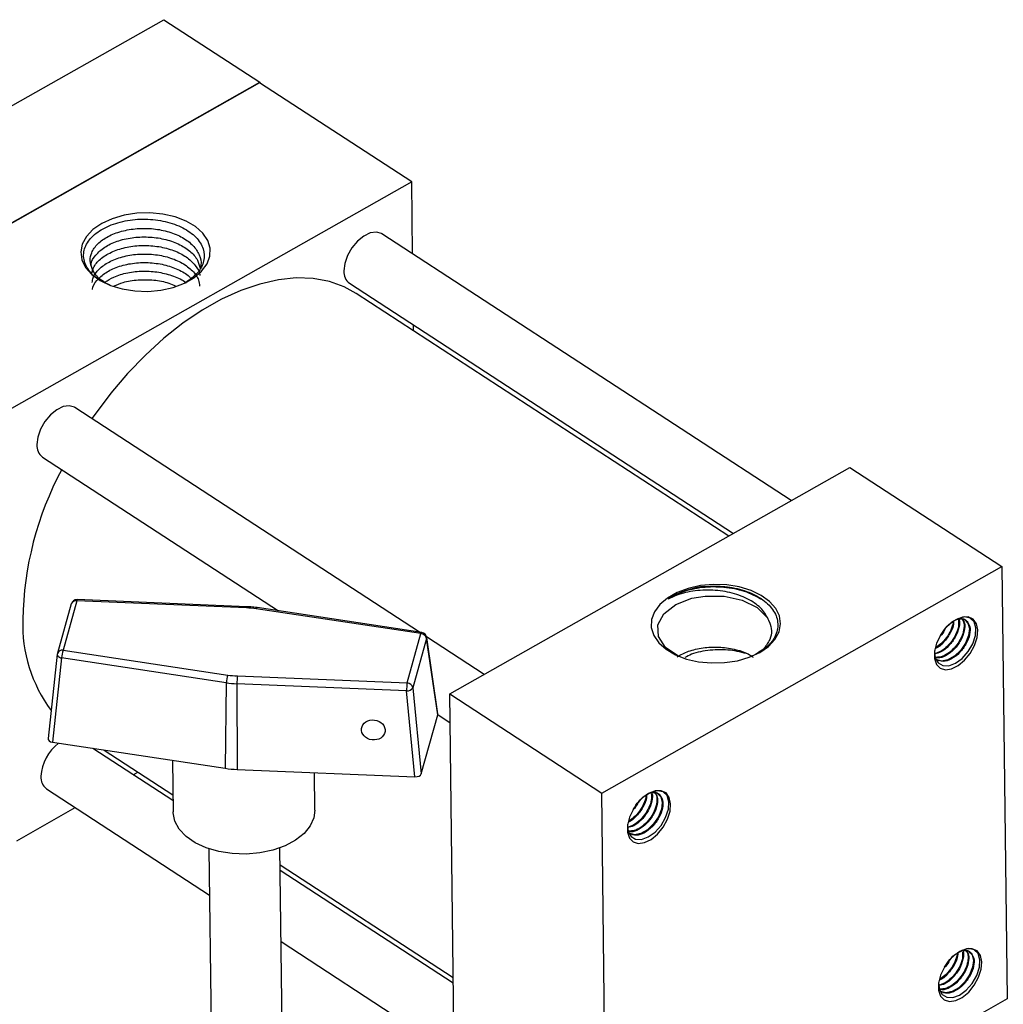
# Model space of a CAD drawing. Header units: inches. Extents: x 0.1 to 43.9, y 0.1 to 33.9.
# Tile 20 of 22: x 38.7 to 40.7, y 25.8 to 27.7. Entities that reach past the tile are written whole.
import ezdxf

# ---------------------------------------------------------------- set-up
doc = ezdxf.new("R2010")
doc.units = ezdxf.units.IN
doc.header["$MEASUREMENT"] = 0

msp = doc.modelspace()

# ---------------------------------------------------------------- linework, layer by layer
at = {"color": 7, "linetype": 'Continuous', "lineweight": 25}
for p, q in [((38.2149, 27.2744), (39.0097, 27.7241)), ((39.0097, 27.7241), (39.2001, 27.6)), ((38.4053, 27.1503), (39.2001, 27.6)), ((39.2001, 27.6), (39.2001, 27.5986)), ((39.1995, 27.599), (38.4061, 27.1501)), ((39.5009, 27.4025), (39.1995, 27.599)), ((39.5009, 27.4025), (38.7075, 26.9536)), ((39.5027, 27.26), (39.5009, 27.4025)), ((40.2535, 26.7706), (39.4418, 27.2996)), ((39.0549, 27.2041), (39.068, 27.2116)), ((39.3779, 27.2015), (40.1387, 26.7056)), ((40.1293, 26.7003), (39.391, 27.1815)), ((39.5045, 27.1075), (39.5044, 27.119)), ((39.5161, 26.51), (38.833, 26.9552)), ((38.7691, 26.857), (39.237, 26.5521)), ((39.5763, 26.3874), (40.3697, 26.8363)), ((40.3697, 26.8363), (40.6711, 26.6398)), ((39.8777, 26.191), (40.6711, 26.6398)), ((40.6711, 26.6398), (40.6816, 25.7828)), ((38.826, 26.5658), (38.7987, 26.468)), ((38.8371, 26.572), (38.8098, 26.4741)), ((39.1734, 26.558), (38.8371, 26.572)), ((39.174, 26.5604), (38.8377, 26.5744)), ((39.519, 26.5071), (39.1925, 26.5562)), ((39.5208, 26.5093), (39.1944, 26.5585)), ((39.4917, 26.4092), (39.519, 26.5071)), ((39.5306, 26.4975), (39.5033, 26.3996)), ((39.6448, 26.4262), (39.5304, 26.5007)), ((39.5525, 26.3463), (39.5306, 26.4975)), ((39.5526, 26.3481), (39.5307, 26.4994)), ((38.8098, 26.4741), (39.1363, 26.425)), ((38.7983, 26.4661), (38.7803, 26.2988)), ((38.807, 26.4588), (38.789, 26.2916)), ((39.1334, 26.4096), (38.807, 26.4588)), ((39.1334, 26.4096), (39.1309, 26.2401)), ((39.1554, 26.4232), (39.4917, 26.4092)), ((39.1546, 26.4076), (39.1551, 26.2378)), ((39.4909, 26.3937), (39.1546, 26.4076)), ((39.5074, 26.2232), (39.4909, 26.3937)), ((39.5033, 26.3996), (39.5198, 26.2292)), ((39.5763, 26.3874), (39.8777, 26.191)), ((39.5867, 25.5304), (39.5763, 26.3874)), ((39.5198, 26.2292), (39.5525, 26.3463)), ((39.5525, 26.3464), (39.5769, 26.3305)), ((38.789, 26.2916), (39.1309, 26.2401)), ((39.0276, 26.176), (38.8686, 26.2796)), ((38.8914, 26.2762), (39.0275, 26.1875)), ((39.0266, 26.2558), (39.0279, 26.1535)), ((39.1551, 26.2378), (39.5074, 26.2232)), ((38.949, 26.2272), (38.9583, 26.2325)), ((39.3091, 26.1569), (39.3082, 26.2315)), ((38.7771, 26.1994), (39.1002, 25.9888)), ((39.8882, 25.3339), (39.8777, 26.191)), ((38.718, 26.0965), (38.8341, 26.1622)), ((39.0991, 26.0805), (39.1069, 25.4415)), ((39.2475, 25.4432), (39.2397, 26.0822)), ((39.2401, 26.0489), (39.5831, 25.8254)), ((39.5832, 25.8139), (39.2402, 26.0374)), ((39.242, 25.8964), (39.585, 25.6729)), ((40.6816, 25.7828), (39.8882, 25.3339))]:
    msp.add_line(p, q, dxfattribs=at)
at = {"color": 7, "linetype": 'Continuous', "lineweight": 25, "flags": 128}
for points in [[(38.8864, 27.32), (38.8691, 27.3081), (38.8562, 27.2944), (38.848, 27.2793), (38.8449, 27.2637), (38.8471, 27.248), (38.8545, 27.2329), (38.8667, 27.2191), (38.8833, 27.2071), (38.9036, 27.1974), (38.9268, 27.1904), (38.9518, 27.1864), (38.9777, 27.1855), (39.0035, 27.1879), (39.028, 27.1933), (39.0503, 27.2016), (39.0694, 27.2124), (39.0846, 27.2253), (39.0952, 27.2398), (39.1009, 27.2552), (39.1013, 27.271), (39.0965, 27.2864), (39.0866, 27.3009), (39.0721, 27.3139), (39.0536, 27.3248), (39.0318, 27.3332), (39.0076, 27.3387), (38.9819, 27.3412), (38.956, 27.3404), (38.9307, 27.3365), (38.9072, 27.3296), (38.8864, 27.32)], [(39.4418, 27.2996), (39.4411, 27.3001), (39.4309, 27.3031), (39.4189, 27.3014), (39.4061, 27.2952), (39.3936, 27.285), (39.3825, 27.2718), (39.3739, 27.2566), (39.3685, 27.241), (39.3667, 27.2262)], [(39.391, 27.1815), (39.3673, 27.1945), (39.3378, 27.2051), (39.3059, 27.2109), (39.2721, 27.2121), (39.2366, 27.2085), (39.1997, 27.2001), (39.162, 27.1872), (39.1237, 27.1698), (39.0853, 27.148), (39.0471, 27.1222), (39.0095, 27.0925), (38.973, 27.0593), (38.9379, 27.023), (38.9045, 26.9838), (38.8732, 26.9423), (38.8669, 26.9332)], [(39.068, 27.2116), (39.0605, 27.2069), (39.0558, 27.2043)], [(38.833, 26.9552), (38.8323, 26.9557), (38.8221, 26.9587), (38.8101, 26.957), (38.7973, 26.9508), (38.7848, 26.9406), (38.7737, 26.9273), (38.7651, 26.9122), (38.7597, 26.8965), (38.7579, 26.8817)], [(40.1908, 26.4699), (40.2081, 26.4818), (40.221, 26.4956), (40.2292, 26.5106), (40.2323, 26.5263), (40.2301, 26.542), (40.2227, 26.557), (40.2105, 26.5708), (40.1939, 26.5828), (40.1736, 26.5925), (40.1504, 26.5995), (40.1254, 26.6035), (40.0995, 26.6044), (40.0737, 26.6021), (40.0492, 26.5966), (40.0269, 26.5884), (40.0078, 26.5775), (39.9926, 26.5646), (39.982, 26.5502), (39.9763, 26.5347), (39.9759, 26.519), (39.9807, 26.5035), (39.9906, 26.489), (40.0051, 26.476), (40.0236, 26.4651), (40.0454, 26.4567), (40.0696, 26.4512), (40.0953, 26.4488), (40.1212, 26.4495), (40.1465, 26.4534), (40.17, 26.4603), (40.1908, 26.4699)], [(40.0287, 26.4629), (40.0044, 26.4793), (39.9902, 26.501), (39.9891, 26.5242), (40.001, 26.5463), (40.0244, 26.5646), (40.0566, 26.5771), (40.0825, 26.5816), (40.1204, 26.5814), (40.1561, 26.5736), (40.1855, 26.559), (40.2053, 26.5393), (40.2102, 26.5299), (40.2102, 26.5299)], [(40.5377, 26.474), (40.5374, 26.4723), (40.5389, 26.4592), (40.5445, 26.4492), (40.5537, 26.4438), (40.5655, 26.4434), (40.5788, 26.4483), (40.5921, 26.4579), (40.6041, 26.4713), (40.6132, 26.487), (40.6186, 26.5033), (40.6195, 26.5183), (40.6159, 26.5303), (40.6081, 26.5379), (40.5969, 26.5401), (40.5835, 26.5365), (40.5795, 26.5345), (40.5795, 26.5345)], [(40.5492, 26.5036), (40.5415, 26.4878), (40.5375, 26.472), (40.5374, 26.4576), (40.5412, 26.4461), (40.5486, 26.4384), (40.559, 26.4354), (40.5713, 26.4371), (40.5844, 26.4436), (40.5971, 26.4542), (40.6082, 26.4679), (40.6167, 26.4834), (40.6218, 26.4994), (40.6231, 26.5143), (40.6204, 26.5267), (40.6139, 26.5356), (40.6043, 26.54), (40.5925, 26.5397), (40.5795, 26.5345)], [(40.5982, 26.5334), (40.6037, 26.5279), (40.6064, 26.5169), (40.6048, 26.5032), (40.5988, 26.4882), (40.5894, 26.4742), (40.5772, 26.4626), (40.5643, 26.4552), (40.5515, 26.4527), (40.5409, 26.4556), (40.5409, 26.4556)], [(39.9289, 26.1296), (39.9286, 26.1279), (39.9301, 26.1148), (39.9357, 26.1048), (39.9449, 26.0994), (39.9567, 26.099), (39.97, 26.1039), (39.9833, 26.1134), (39.9953, 26.1269), (40.0044, 26.1425), (40.0098, 26.1589), (40.0107, 26.1739), (40.0071, 26.1859), (39.9993, 26.1935), (39.9881, 26.1957), (39.9747, 26.1921), (39.9707, 26.19), (39.9707, 26.19)], [(39.9404, 26.1592), (39.9327, 26.1433), (39.9287, 26.1275), (39.9286, 26.1132), (39.9324, 26.1017), (39.9399, 26.094), (39.9502, 26.0909), (39.9625, 26.0927), (39.9756, 26.0992), (39.9883, 26.1098), (39.9994, 26.1235), (40.0079, 26.139), (40.0131, 26.155), (40.0143, 26.1699), (40.0116, 26.1823), (40.0051, 26.1912), (39.9955, 26.1956), (39.9837, 26.1952), (39.9707, 26.19)], [(39.9894, 26.189), (39.9949, 26.1835), (39.9976, 26.1725), (39.996, 26.1588), (39.99, 26.1438), (39.9806, 26.1298), (39.9685, 26.1182), (39.9555, 26.1108), (39.9428, 26.1083), (39.9321, 26.1112), (39.9321, 26.1112)], [(39.3091, 26.1569), (39.3071, 26.142), (39.2999, 26.1258), (39.2876, 26.1108), (39.2707, 26.0974), (39.2499, 26.0863), (39.226, 26.0778), (39.1998, 26.0723), (39.1725, 26.07), (39.145, 26.0709)], [(39.145, 26.0709), (39.1184, 26.0751), (39.0937, 26.0824), (39.0719, 26.0925), (39.0538, 26.105), (39.0402, 26.1194), (39.0314, 26.1352), (39.0279, 26.1517), (39.0279, 26.1535)], [(40.5457, 25.8164), (40.5454, 25.8147), (40.5469, 25.8016), (40.5525, 25.7916), (40.5617, 25.7861), (40.5735, 25.7858), (40.5868, 25.7906), (40.6001, 25.8002), (40.6121, 25.8137), (40.6212, 25.8293), (40.6266, 25.8456), (40.6275, 25.8606), (40.6239, 25.8726), (40.6161, 25.8802), (40.6049, 25.8825), (40.5915, 25.8789), (40.5875, 25.8768), (40.5875, 25.8768)], [(40.5572, 25.8459), (40.5495, 25.8301), (40.5455, 25.8143), (40.5454, 25.8), (40.5492, 25.7885), (40.5566, 25.7808), (40.567, 25.7777), (40.5793, 25.7795), (40.5924, 25.786), (40.6051, 25.7965), (40.6162, 25.8102), (40.6247, 25.8258), (40.6298, 25.8418), (40.6311, 25.8567), (40.6284, 25.8691), (40.6219, 25.878), (40.6123, 25.8824), (40.6005, 25.882), (40.5875, 25.8768)], [(40.6062, 25.8758), (40.6117, 25.8703), (40.6144, 25.8593), (40.6128, 25.8456), (40.6068, 25.8306), (40.5974, 25.8166), (40.5853, 25.805), (40.5723, 25.7975), (40.5595, 25.7951), (40.5489, 25.7979), (40.5489, 25.7979)]]:
    msp.add_lwpolyline(points, dxfattribs=at)
at = {"color": 8, "linetype": 'Continuous', "lineweight": 25, "flags": 128}
for points in [[(39.1925, 26.5562), (39.1931, 26.5573), (39.1936, 26.5581), (39.1941, 26.5585), (39.1944, 26.5585)], [(39.519, 26.5071), (39.5195, 26.5082), (39.5201, 26.5089), (39.5206, 26.5093), (39.5208, 26.5093)], [(39.5306, 26.4975), (39.5307, 26.4989), (39.5307, 26.4994)], [(38.7983, 26.4661), (38.7983, 26.4655), (38.7985, 26.4643), (38.7992, 26.4631), (38.8002, 26.462), (38.8015, 26.461), (38.8031, 26.4601), (38.805, 26.4593), (38.807, 26.4588)]]:
    msp.add_lwpolyline(points, dxfattribs=at)
at = {"color": 7, "linetype": 'Continuous', "lineweight": 25}
for centre, radius, start, end in [((39.3942, 27.2237), 0.0276, 174.9123, 233.6035), ((38.7855, 26.8793), 0.0276, 174.9122, 233.6038), ((39.3848, 26.5237), 0.6549, 151.8943, 179.0272), ((40.0973, 26.4389), 0.1623, 94.8766, 122.8596), ((38.8372, 26.5626), 0.0117, 87.6308, 164.4146), ((39.1661, 26.38), 0.1782, 81.4694, 87.6572), ((39.0115, 26.5242), 0.2817, 177.8346, 216.9342), ((40.6244, 26.46), 0.087, 121.1202, 149.9439), ((39.5185, 26.4947), 0.0124, 12.9157, 87.9279), ((39.5191, 26.4977), 0.0117, 8.2381, 81.4359), ((38.81, 26.4648), 0.0117, 164.4146, 173.848), ((38.8535, 26.4581), 0.0465, 159.8491, 179.1954), ((39.18, 26.4089), 0.0465, 159.8491, 179.1954), ((39.1626, 26.6043), 0.1968, 261.4684, 267.6574), ((39.1627, 26.6012), 0.1782, 261.4695, 267.6568), ((39.2895, 26.4081), 0.1349, 173.6079, 180.2334), ((39.6258, 26.3942), 0.135, 173.6089, 180.2324), ((39.4912, 26.3969), 0.0124, 12.9144, 87.9292), ((39.4921, 26.4071), 0.0134, 264.7326, 326.5053), ((38.8538, 26.2198), 0.0879, 127.1637, 177.1804), ((39.1643, 26.4625), 0.2249, 261.4696, 267.6569), ((38.7935, 26.2216), 0.0276, 174.9122, 233.6038), ((40.0156, 26.1156), 0.087, 121.1201, 149.944), ((40.6324, 25.8024), 0.087, 121.1201, 149.9439)]:
    msp.add_arc(centre, radius, start, end, dxfattribs=at)
at = {"color": 8, "linetype": 'Continuous', "lineweight": 25}
for centre, radius, start, end in [((38.8352, 26.5623), 0.00988, 78.679, 159.1135), ((38.8413, 26.5722), 0.00418, 148.7947, 183.1446), ((39.1776, 26.5583), 0.00416, 148.7424, 183.2032), ((38.8079, 26.4644), 0.00988, 78.6797, 159.11)]:
    msp.add_arc(centre, radius, start, end, dxfattribs=at)
at = {"color": 7, "linetype": 'Continuous', "lineweight": 25}
msp.add_ellipse((39.4248, 26.3161), major_axis=(0.0233, -0.003), ratio=0.843293, dxfattribs=at)
for centre, major_axis, ratio, start_param, end_param in [((39.5409, 26.3473), (0.0118, 0.0002), 0.604746, 6.104502, 6.359382), ((38.792, 26.2985), (0.0118, 0.0002), 0.604746, 2.96291, 4.439477), ((39.5082, 26.2303), (0.0117, 0.0001), 0.607643, 4.635114, 6.111682)]:
    msp.add_ellipse(centre, major_axis=major_axis, ratio=ratio, start_param=start_param, end_param=end_param, dxfattribs=at)
for points, knots in [([(38.8942, 27.2023), (38.8919, 27.2031), (38.8779, 27.2084), (38.8614, 27.2245), (38.8489, 27.2481), (38.8514, 27.2733), (38.8676, 27.2963), (38.8956, 27.3147), (38.9321, 27.3264), (38.9729, 27.3301), (39.0132, 27.3253), (39.0485, 27.3126), (39.0749, 27.2936), (39.0895, 27.2703), (39.0905, 27.2456), (39.0789, 27.2217), (39.0617, 27.2093), (39.0532, 27.2031)], [0, 0, 0, 0, 0.014322, 0.087466, 0.160222, 0.232668, 0.304626, 0.376077, 0.447111, 0.517816, 0.588114, 0.657881, 0.727201, 0.796164, 0.864781, 0.932871, 1, 1, 1, 1]), ([(38.8674, 27.2305), (38.8656, 27.2358), (38.8622, 27.2463), (38.8659, 27.2633), (38.8775, 27.2801), (38.8981, 27.2949), (38.9252, 27.3055), (38.9564, 27.3108), (38.9891, 27.3104), (39.0204, 27.3043), (39.0476, 27.2928), (39.0687, 27.2769), (39.0808, 27.2581), (39.085, 27.2423), (39.082, 27.2337), (39.0813, 27.2317)], [0, 0, 0, 0, 0.070991, 0.141969, 0.225417, 0.308834, 0.392236, 0.475614, 0.558963, 0.642295, 0.725604, 0.808883, 0.892147, 0.975387, 1, 1, 1, 1]), ([(38.8656, 27.2381), (38.8656, 27.2385), (38.8654, 27.2452), (38.8739, 27.2577), (38.891, 27.2736), (38.9162, 27.2856), (38.9461, 27.2927), (38.9784, 27.2942), (39.0103, 27.29), (39.0391, 27.2803), (39.0619, 27.2658), (39.0772, 27.2491), (39.08, 27.2371), (39.0813, 27.2317)], [0, 0, 0, 0, 0.007169, 0.108582, 0.209959, 0.311317, 0.412646, 0.513939, 0.615212, 0.716457, 0.817664, 0.918853, 1, 1, 1, 1]), ([(38.8664, 27.2196), (38.8676, 27.2248), (38.8702, 27.2361), (38.8852, 27.2519), (38.9077, 27.2652), (38.9361, 27.274), (38.9678, 27.2774), (38.9999, 27.2751), (39.0298, 27.2672), (39.0551, 27.2543), (39.0723, 27.2374), (39.081, 27.2243), (39.081, 27.2174), (39.081, 27.2171)], [0, 0, 0, 0, 0.085001, 0.186354, 0.287688, 0.388994, 0.490263, 0.591511, 0.692732, 0.793915, 0.895079, 0.996215, 1, 1, 1, 1]), ([(38.8678, 27.2033), (38.8681, 27.2063), (38.8689, 27.2155), (38.8802, 27.2298), (38.9, 27.2444), (38.9267, 27.2547), (38.9573, 27.26), (38.9894, 27.2596), (39.0202, 27.2535), (39.047, 27.2422), (39.0672, 27.2266), (39.079, 27.2106), (39.08, 27.2), (39.0804, 27.1961)], [0, 0, 0, 0, 0.04849, 0.14781, 0.24711, 0.346382, 0.445618, 0.544835, 0.644023, 0.743176, 0.842308, 0.941413, 1, 1, 1, 1]), ([(38.8674, 27.2305), (38.8706, 27.2239), (38.8755, 27.2135), (38.8886, 27.2061), (38.8932, 27.2034)], [0, 0, 0, 0, 0.6462631, 1, 1, 1, 1]), ([(38.9032, 27.1981), (38.8993, 27.1997), (38.8854, 27.2055), (38.874, 27.2176), (38.8689, 27.2276), (38.8674, 27.2305)], [0, 0, 0, 0, 0.2119257, 0.7662387, 1, 1, 1, 1]), ([(38.8681, 27.1889), (38.8681, 27.1891), (38.868, 27.1955), (38.8763, 27.2076), (38.893, 27.2231), (38.9178, 27.2349), (38.9472, 27.2419), (38.9789, 27.2434), (39.0103, 27.2392), (39.0381, 27.2295), (39.0567, 27.2192), (39.0628, 27.2116), (39.0642, 27.2099)], [0, 0, 0, 0, 0.004485, 0.124751, 0.244993, 0.365201, 0.485365, 0.605505, 0.725611, 0.845674, 0.965711, 1, 1, 1, 1]), ([(38.8929, 27.2036), (38.8985, 27.2072), (38.911, 27.2154), (38.9375, 27.2231), (38.9684, 27.2265), (39.0002, 27.2243), (39.0289, 27.2162), (39.0475, 27.2083), (39.0537, 27.2024), (39.054, 27.2021)], [0, 0, 0, 0, 0.136089, 0.306771, 0.47742, 0.64802, 0.818555, 0.98906, 1, 1, 1, 1]), ([(38.9111, 27.1963), (38.9168, 27.1987), (38.9308, 27.2048), (38.9584, 27.209), (38.9896, 27.2086), (39.0157, 27.2041), (39.0286, 27.1981), (39.0331, 27.196)], [0, 0, 0, 0, 0.163104, 0.400203, 0.637234, 0.874177, 1, 1, 1, 1]), ([(40.1945, 26.5748), (40.1837, 26.5806), (40.162, 26.5922), (40.1201, 26.6), (40.0771, 26.5996), (40.0379, 26.5911), (40.0184, 26.5803), (40.0093, 26.5752)], [0, 0, 0, 0, 0.2036158, 0.4086937, 0.6138225, 0.8190225, 1, 1, 1, 1]), ([(40.2102, 26.5299), (40.2066, 26.5378), (40.1995, 26.5536), (40.1745, 26.5731), (40.1416, 26.5872), (40.1027, 26.5941), (40.0624, 26.593), (40.0305, 26.5856), (40.0148, 26.578), (40.0093, 26.5752)], [0, 0, 0, 0, 0.145442, 0.290743, 0.441105, 0.595275, 0.752274, 0.911724, 1, 1, 1, 1]), ([(40.0835, 26.6006), (40.0947, 26.601), (40.1192, 26.6019), (40.1569, 26.5947), (40.1915, 26.5799), (40.2164, 26.5584), (40.2283, 26.5332), (40.2258, 26.5071), (40.2107, 26.4831), (40.1916, 26.4714), (40.1824, 26.4658)], [0, 0, 0, 0, 0.104535, 0.229385, 0.361433, 0.492619, 0.623111, 0.753044, 0.882105, 1, 1, 1, 1]), ([(39.1944, 26.5585), (39.1903, 26.559), (39.1835, 26.5599), (39.1766, 26.5603), (39.174, 26.5604)], [0, 0, 0, 0, 0.613396, 1, 1, 1, 1]), ([(40.2102, 26.5299), (40.2119, 26.5243), (40.2153, 26.5129), (40.2121, 26.4947), (40.2037, 26.4835), (40.1993, 26.4776)], [0, 0, 0, 0, 0.32083, 0.641595, 1, 1, 1, 1]), ([(40.5855, 26.5355), (40.5857, 26.5351), (40.5878, 26.5314), (40.5863, 26.5188), (40.5797, 26.5004), (40.5665, 26.4824), (40.5514, 26.4699), (40.542, 26.4679), (40.538, 26.467)], [0, 0, 0, 0, 0.018976, 0.211654, 0.424471, 0.634116, 0.845976, 1, 1, 1, 1]), ([(40.5845, 26.5348), (40.5849, 26.5316), (40.5859, 26.5245), (40.5821, 26.5104), (40.5744, 26.4953), (40.5634, 26.4819), (40.5506, 26.4717), (40.5421, 26.4688), (40.538, 26.4675)], [0, 0, 0, 0, 0.1384752, 0.31338, 0.4870632, 0.6607636, 0.8356582, 1, 1, 1, 1]), ([(40.5752, 26.5311), (40.5753, 26.5295), (40.5754, 26.5225), (40.5687, 26.5069), (40.5561, 26.4898), (40.5447, 26.4792), (40.5392, 26.4775), (40.5391, 26.4775)], [0, 0, 0, 0, 0.089132, 0.393237, 0.692808, 0.995544, 1, 1, 1, 1]), ([(40.5741, 26.5302), (40.5741, 26.5297), (40.5741, 26.5249), (40.5699, 26.5138), (40.5617, 26.4991), (40.5508, 26.4867), (40.5429, 26.4818), (40.5394, 26.4796)], [0, 0, 0, 0, 0.02978, 0.286933, 0.539625, 0.795787, 1, 1, 1, 1]), ([(40.592, 26.5354), (40.5928, 26.5346), (40.5956, 26.5313), (40.5965, 26.5212), (40.594, 26.5069), (40.587, 26.4917), (40.5766, 26.4777), (40.564, 26.4669), (40.5514, 26.4602), (40.5441, 26.4601), (40.5408, 26.46)], [0, 0, 0, 0, 0.05014, 0.189576, 0.329023, 0.469431, 0.607954, 0.748909, 0.887032, 1, 1, 1, 1]), ([(40.5927, 26.5352), (40.5943, 26.5329), (40.598, 26.5274), (40.5971, 26.5121), (40.5902, 26.4935), (40.577, 26.4753), (40.5608, 26.463), (40.5477, 26.4575), (40.5423, 26.4592), (40.5415, 26.4595)], [0, 0, 0, 0, 0.115052, 0.272853, 0.447149, 0.618846, 0.792357, 0.965041, 1, 1, 1, 1]), ([(40.6018, 26.5313), (40.604, 26.5281), (40.6084, 26.5218), (40.6078, 26.5053), (40.6008, 26.4865), (40.5876, 26.4685), (40.5712, 26.4557), (40.5542, 26.4501), (40.5458, 26.4535), (40.5417, 26.4552)], [0, 0, 0, 0, 0.136429, 0.270401, 0.418377, 0.564148, 0.711458, 0.858066, 1, 1, 1, 1]), ([(40.5492, 26.5036), (40.5526, 26.5089), (40.5594, 26.5195), (40.5721, 26.5309), (40.5845, 26.5372), (40.5953, 26.5377), (40.5996, 26.5335), (40.6018, 26.5313)], [0, 0, 0, 0, 0.204058, 0.408116, 0.612401, 0.805603, 1, 1, 1, 1]), ([(40.6018, 26.5313), (40.6012, 26.5318), (40.5982, 26.5343), (40.5912, 26.5365), (40.5833, 26.5354), (40.5789, 26.5338), (40.5783, 26.5336)], [0, 0, 0, 0, 0.103137, 0.520979, 0.938819, 1, 1, 1, 1]), ([(40.5575, 26.5145), (40.5575, 26.5144), (40.5558, 26.5099), (40.552, 26.5058), (40.5484, 26.5018)], [0, 0, 0, 0, 0.022082, 1, 1, 1, 1]), ([(40.0273, 26.4611), (40.0345, 26.465), (40.0493, 26.4731), (40.0783, 26.4796), (40.1097, 26.4812), (40.1405, 26.4768), (40.1643, 26.4696), (40.1747, 26.4625), (40.178, 26.4603)], [0, 0, 0, 0, 0.174973, 0.360066, 0.545091, 0.73008, 0.915013, 1, 1, 1, 1]), ([(40.1688, 26.4661), (40.1569, 26.4693), (40.1328, 26.4758), (40.0927, 26.4751), (40.0607, 26.4694), (40.0465, 26.4618), (40.0423, 26.4595)], [0, 0, 0, 0, 0.287492, 0.583384, 0.874599, 1, 1, 1, 1]), ([(39.9767, 26.1911), (39.9769, 26.1907), (39.979, 26.187), (39.9775, 26.1744), (39.9709, 26.1559), (39.9577, 26.138), (39.9426, 26.1255), (39.9332, 26.1235), (39.9292, 26.1226)], [0, 0, 0, 0, 0.018976, 0.211654, 0.424471, 0.634116, 0.845976, 1, 1, 1, 1]), ([(39.9757, 26.1904), (39.9761, 26.1872), (39.9771, 26.18), (39.9733, 26.1659), (39.9656, 26.1509), (39.9546, 26.1375), (39.9418, 26.1272), (39.9333, 26.1244), (39.9292, 26.123)], [0, 0, 0, 0, 0.138475, 0.31338, 0.487063, 0.660763, 0.835658, 1, 1, 1, 1]), ([(39.9664, 26.1867), (39.9665, 26.1851), (39.9666, 26.1781), (39.9599, 26.1624), (39.9473, 26.1454), (39.9359, 26.1348), (39.9304, 26.1331), (39.9303, 26.1331)], [0, 0, 0, 0, 0.089132, 0.393237, 0.692808, 0.995544, 1, 1, 1, 1]), ([(39.9653, 26.1858), (39.9653, 26.1853), (39.9653, 26.1805), (39.9611, 26.1693), (39.9529, 26.1547), (39.942, 26.1423), (39.9341, 26.1373), (39.9306, 26.1351)], [0, 0, 0, 0, 0.02978, 0.286933, 0.539625, 0.795786, 1, 1, 1, 1]), ([(39.9832, 26.191), (39.984, 26.1901), (39.9868, 26.1869), (39.9877, 26.1768), (39.9852, 26.1625), (39.9782, 26.1473), (39.9678, 26.1332), (39.9552, 26.1224), (39.9426, 26.1158), (39.9353, 26.1157), (39.932, 26.1156)], [0, 0, 0, 0, 0.05014, 0.189577, 0.329023, 0.469431, 0.607954, 0.74891, 0.887033, 1, 1, 1, 1]), ([(39.9839, 26.1908), (39.9855, 26.1884), (39.9892, 26.1829), (39.9883, 26.1677), (39.9814, 26.1491), (39.9682, 26.1308), (39.952, 26.1185), (39.9389, 26.1131), (39.9336, 26.1148), (39.9327, 26.115)], [0, 0, 0, 0, 0.115052, 0.272853, 0.447149, 0.618846, 0.792357, 0.965041, 1, 1, 1, 1]), ([(39.993, 26.1869), (39.9952, 26.1837), (39.9996, 26.1774), (39.999, 26.1609), (39.992, 26.1421), (39.9789, 26.124), (39.9624, 26.1113), (39.9454, 26.1056), (39.937, 26.1091), (39.9329, 26.1108)], [0, 0, 0, 0, 0.136429, 0.270401, 0.418378, 0.564148, 0.711458, 0.858066, 1, 1, 1, 1]), ([(39.9404, 26.1592), (39.9438, 26.1645), (39.9506, 26.1751), (39.9633, 26.1865), (39.9757, 26.1927), (39.9865, 26.1933), (39.9908, 26.189), (39.993, 26.1869)], [0, 0, 0, 0, 0.204057, 0.408115, 0.6124, 0.805603, 1, 1, 1, 1]), ([(39.993, 26.1869), (39.9924, 26.1874), (39.9894, 26.1899), (39.9824, 26.1921), (39.9745, 26.191), (39.9701, 26.1894), (39.9695, 26.1892)], [0, 0, 0, 0, 0.103137, 0.520979, 0.938818, 1, 1, 1, 1]), ([(39.9488, 26.1701), (39.9487, 26.17), (39.947, 26.1654), (39.9433, 26.1614), (39.9396, 26.1574)], [0, 0, 0, 0, 0.022084, 1, 1, 1, 1]), ([(40.5938, 25.8772), (40.5939, 25.8771), (40.5958, 25.8735), (40.5942, 25.8611), (40.5877, 25.8427), (40.5745, 25.8248), (40.5594, 25.8123), (40.55, 25.8102), (40.546, 25.8094)], [0, 0, 0, 0, 0.0083047, 0.2030783, 0.4182106, 0.6301364, 0.8443005, 1, 1, 1, 1]), ([(40.5926, 25.8756), (40.5929, 25.873), (40.5938, 25.8662), (40.5901, 25.8527), (40.5824, 25.8377), (40.5714, 25.8243), (40.5586, 25.814), (40.5501, 25.8112), (40.546, 25.8098)], [0, 0, 0, 0, 0.119894, 0.298572, 0.476001, 0.653447, 0.832114, 1, 1, 1, 1]), ([(40.5833, 25.8742), (40.5833, 25.8723), (40.5834, 25.8651), (40.5767, 25.8492), (40.5641, 25.8322), (40.5527, 25.8215), (40.5472, 25.8199), (40.5471, 25.8198)], [0, 0, 0, 0, 0.1001, 0.400543, 0.696507, 0.995598, 1, 1, 1, 1]), ([(40.5821, 25.8735), (40.5821, 25.8727), (40.5822, 25.8676), (40.5779, 25.8561), (40.5697, 25.8415), (40.5588, 25.8291), (40.5509, 25.8241), (40.5474, 25.8219)], [0, 0, 0, 0, 0.046558, 0.299262, 0.547585, 0.799318, 1, 1, 1, 1]), ([(40.6, 25.8778), (40.6008, 25.8769), (40.6036, 25.8737), (40.6045, 25.8636), (40.602, 25.8493), (40.595, 25.8341), (40.5846, 25.82), (40.572, 25.8092), (40.5594, 25.8026), (40.5521, 25.8025), (40.5488, 25.8024)], [0, 0, 0, 0, 0.05014, 0.189576, 0.329022, 0.469431, 0.607953, 0.748909, 0.887032, 1, 1, 1, 1]), ([(40.6007, 25.8775), (40.6023, 25.8752), (40.606, 25.8697), (40.6051, 25.8545), (40.5982, 25.8358), (40.585, 25.8176), (40.5688, 25.8053), (40.5557, 25.7999), (40.5504, 25.8015), (40.5495, 25.8018)], [0, 0, 0, 0, 0.115051, 0.272853, 0.447148, 0.618846, 0.792357, 0.965041, 1, 1, 1, 1]), ([(40.6098, 25.8737), (40.612, 25.8705), (40.6164, 25.8642), (40.6158, 25.8476), (40.6088, 25.8289), (40.5956, 25.8108), (40.5792, 25.7981), (40.5622, 25.7924), (40.5538, 25.7959), (40.5497, 25.7976)], [0, 0, 0, 0, 0.136428, 0.270401, 0.418377, 0.564148, 0.711458, 0.858066, 1, 1, 1, 1]), ([(40.5572, 25.8459), (40.5606, 25.8512), (40.5674, 25.8618), (40.5801, 25.8733), (40.5925, 25.8795), (40.6033, 25.8801), (40.6076, 25.8758), (40.6098, 25.8737)], [0, 0, 0, 0, 0.204058, 0.408116, 0.612401, 0.805602, 1, 1, 1, 1]), ([(40.6098, 25.8737), (40.6092, 25.8742), (40.6062, 25.8767), (40.5992, 25.8789), (40.5913, 25.8778), (40.5869, 25.8761), (40.5863, 25.8759)], [0, 0, 0, 0, 0.103139, 0.520979, 0.938819, 1, 1, 1, 1]), ([(40.5663, 25.8589), (40.566, 25.8582), (40.5642, 25.8529), (40.56, 25.8482), (40.5564, 25.8442)], [0, 0, 0, 0, 0.149681, 1, 1, 1, 1])]:
    msp.add_open_spline(points, degree=3, knots=knots, dxfattribs=at)

doc.saveas('drawing.dxf')
